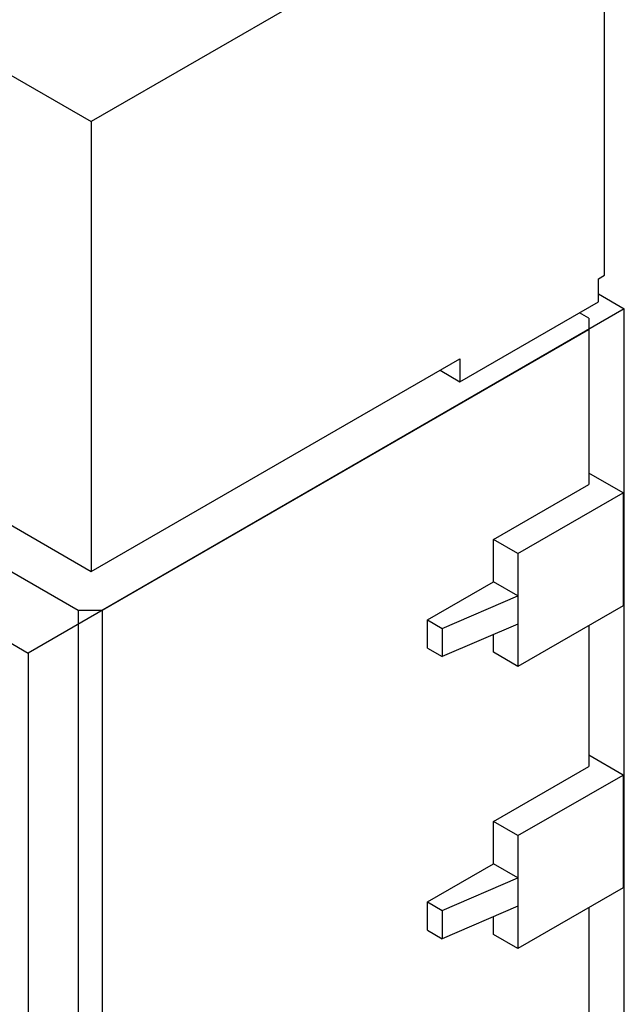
# Model space of a CAD drawing. Header units: inches. Extents: x 0 to 34, y 0 to 22.
# Tile 58 of 59: x 27.5 to 28.2, y 17.7 to 18.8. Entities that reach past the tile are written whole.
import ezdxf

# ---------------------------------------------------------------- set-up
doc = ezdxf.new("R2010")
doc.units = ezdxf.units.IN
doc.header["$LTSCALE"] = 1.87
doc.header["$MEASUREMENT"] = 0
doc.layers.get('0').update_dxf_attribs({"linetype": 'CONTINUOUS'})

msp = doc.modelspace()

# ---------------------------------------------------------------- linework, layer by layer
at = {"color": 7, "linetype": 'CONTINUOUS'}
for p, q in [((28.1881, 19.0697), (27.6033, 18.7321)), ((28.1881, 18.557), (28.1881, 19.0697)), ((27.2859, 18.9153), (27.6033, 18.7321)), ((27.6033, 18.7321), (27.6033, 18.2194)), ((28.181, 18.5529), (28.1881, 18.557)), ((28.181, 18.5268), (28.181, 18.5529)), ((28.181, 18.5357), (28.2105, 18.5187)), ((28.0233, 18.4357), (28.181, 18.5268)), ((28.2105, 18.5187), (27.5313, 18.1265)), ((28.1701, 18.5081), (28.1594, 18.5143)), ((28.2105, 17.7135), (28.2105, 18.5187)), ((28.1701, 18.5081), (28.1701, 18.3186)), ((27.6161, 18.1754), (28.1701, 18.4952)), ((27.6033, 18.2194), (28.0233, 18.4619)), ((28.0233, 18.4619), (28.0233, 18.4357)), ((28.0007, 18.4488), (28.0233, 18.4357)), ((27.2859, 18.4026), (27.6033, 18.2194)), ((28.2091, 18.3089), (28.1701, 18.3314)), ((28.0615, 18.2559), (28.1701, 18.3186)), ((27.2194, 18.3065), (27.5313, 18.1265)), ((28.0894, 18.2398), (28.2091, 18.3089)), ((28.2091, 18.3089), (28.2091, 18.1804)), ((28.0615, 18.2077), (28.0615, 18.2559)), ((28.0894, 18.2398), (28.0615, 18.2559)), ((28.0894, 18.2398), (28.0894, 18.1112)), ((27.5103, 18.2204), (27.5883, 18.1754)), ((27.9864, 18.1643), (28.0615, 18.2077)), ((28.0894, 18.1916), (28.0615, 18.2077)), ((28.0031, 18.1546), (28.0894, 18.1916)), ((28.2091, 18.1804), (28.0894, 18.1112)), ((27.5883, 18.1754), (27.5883, 17.3734)), ((27.5883, 18.1754), (27.6161, 18.1754)), ((27.6161, 17.3734), (27.6161, 18.1754)), ((27.9864, 18.1321), (27.9864, 18.1643)), ((27.9864, 18.1643), (28.0031, 18.1546)), ((28.0894, 18.1595), (28.0031, 18.1225)), ((28.0031, 18.1546), (28.0031, 18.1225)), ((28.1701, 18.1579), (28.1701, 17.9971)), ((28.0615, 18.1273), (28.0615, 18.1475)), ((27.9864, 18.1321), (28.0031, 18.1225)), ((27.5313, 18.1265), (27.5313, 17.3213)), ((28.0894, 18.1112), (28.0615, 18.1273)), ((28.2091, 17.9875), (28.1701, 18.01)), ((28.0615, 17.9345), (28.1701, 17.9971)), ((28.0894, 17.9184), (28.2091, 17.9875)), ((28.2091, 17.9875), (28.2091, 17.8589)), ((28.0615, 17.8862), (28.0615, 17.9345)), ((28.0894, 17.9184), (28.0615, 17.9345)), ((28.0894, 17.9184), (28.0894, 17.7898)), ((27.9864, 17.8428), (28.0615, 17.8862)), ((28.0894, 17.8702), (28.0615, 17.8862)), ((28.0031, 17.8332), (28.0894, 17.8702)), ((28.2091, 17.8589), (28.0894, 17.7898)), ((27.9864, 17.8107), (27.9864, 17.8428)), ((27.9864, 17.8428), (28.0031, 17.8332)), ((28.0894, 17.838), (28.0031, 17.801)), ((28.0031, 17.8332), (28.0031, 17.801)), ((28.1701, 17.8364), (28.1701, 17.6932)), ((28.0615, 17.8059), (28.0615, 17.8261)), ((27.9864, 17.8107), (28.0031, 17.801)), ((28.0894, 17.7898), (28.0615, 17.8059))]:
    msp.add_line(p, q, dxfattribs=at)

doc.saveas('drawing.dxf')
